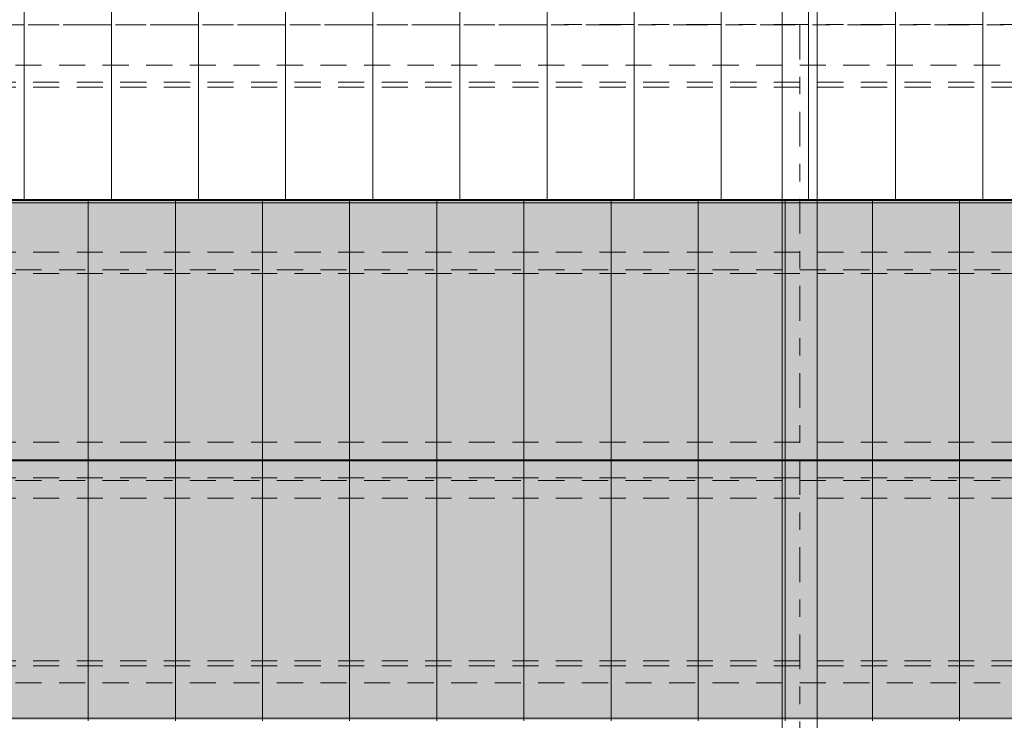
# Model space of a CAD drawing. Header units: metres. Extents: x -167 to 233, y -155 to 122.
# Tile 38 of 96: x 28.28 to 33.93, y 34.6 to 38.62. Entities that reach past the tile are written whole.
import ezdxf
from ezdxf.enums import TextEntityAlignment as Align

# ---------------------------------------------------------------- set-up
doc = ezdxf.new("R2010")
doc.units = ezdxf.units.M
doc.header["$MEASUREMENT"] = 0
for name, pattern in [('Achse', [0.4, 0.2, -0.1, 0, -0.1]), ('Raster', [0.4, 0.2, -0.1, 0, -0.1]), ('Strichlinie_ eng', [0.23, 0.15, -0.08])]:
    doc.linetypes.add(name, pattern=pattern)
for name, color, linetype in [('20 Träger', 7, 'Continuous'), ('30 Dachaufbau', 7, 'Continuous'), ('30 Dachkonstruktion massiv', 7, 'Continuous'), ('70 PV-Anlage', 7, 'Continuous'), ('90 Achsraster', 7, 'Continuous')]:
    doc.layers.add(name, color=color, linetype=linetype)
doc.styles.add('ERSTELLTER_STIL_1', font='arial.ttf')

# ---------------------------------------------------------------- blocks, each defined once
blk = doc.blocks.new('Standard-Rastermarker_137')
at = {"layer": '90 Achsraster', "color": 14, "linetype": 'Raster', "lineweight": 18, "true_color": 0xa80000}
blk.add_line((1, 0), (24.7309, 0), dxfattribs=at)
at = {"layer": '90 Achsraster', "color": 14, "lineweight": 18, "true_color": 0xa80000, "style": 'ERSTELLTER_STIL_1'}
for tag, p in [('AC_MarkerText_1_0', (-0.5686, -0.0686)), ('AC_MarkerText_1_1', (25.8623, -0.0686))]:
    blk.add_attdef(tag, text='', height=0.3, rotation=90, dxfattribs=at).set_placement(p, align=Align.TOP_CENTER)
blk = doc.blocks.new('Standard-Rastermarker_139')
at = {"layer": '90 Achsraster', "color": 14, "linetype": 'Raster', "lineweight": 18, "true_color": 0xa80000}
blk.add_line((1, 0), (45.4427, 0), dxfattribs=at)
at = {"layer": '90 Achsraster', "color": 14, "lineweight": 18, "true_color": 0xa80000, "style": 'ERSTELLTER_STIL_1'}
for tag, p in [('AC_MarkerText_1_0', (-0.35, 0.15)), ('AC_MarkerText_1_1', (46.7927, 0.15))]:
    blk.add_attdef(tag, text='', height=0.3, dxfattribs=at).set_placement(p, align=Align.TOP_CENTER)
blk = doc.blocks.new('Lattung 27')
at = {"layer": '30 Dachkonstruktion massiv', "color": 7, "linetype": 'Strichlinie_ eng', "lineweight": 13}
for p, q in [((40.5014, 7.4468), (0, 7.4468)), ((0, 7.4312), (40.5014, 7.4312)), ((40.5014, 7.3302), (0, 7.3302)), ((40.5014, 6.3971), (0, 6.3971)), ((40.5014, 6.3693), (0, 6.3693)), ((0, 6.2703), (40.5014, 6.2703))]:
    blk.add_line(p, q, dxfattribs=at)
blk = doc.blocks.new('Lattung 27_2')
at = {"layer": '30 Dachkonstruktion massiv', "color": 7, "linetype": 'Strichlinie_ eng', "lineweight": 13}
for p, q in [((40.5014, 7.5855), (0, 7.5855)), ((0, 7.5852), (40.5014, 7.5852)), ((40.5014, 7.4842), (0, 7.4842)), ((40.5014, 6.516), (0, 6.516)), ((0, 6.4946), (40.5014, 6.4946)), ((40.5014, 6.3936), (0, 6.3936)), ((40.5014, 5.4465), (0, 5.4465)), ((40.5014, 5.4186), (0, 5.4186)), ((0, 5.3196), (40.5014, 5.3196))]:
    blk.add_line(p, q, dxfattribs=at)
blk = doc.blocks.new('*X219', base_point=(27236.1321, 33357.279))
at = {"layer": '30 Dachaufbau', "color": 7, "linetype": 'Continuous', "lineweight": 13}
for p, q in [((28.3011, 38.6815), (28.3011, 38.6172)), ((28.3011, 38.6815), (28.3011, 38.6172)), ((28.8011, 38.6815), (28.8011, 38.6172)), ((28.8011, 38.6815), (28.8011, 38.6172)), ((29.3011, 38.6815), (29.3011, 38.6172)), ((29.3011, 38.6815), (29.3011, 38.6172)), ((29.8011, 38.6815), (29.8011, 38.6172)), ((29.8011, 38.6815), (29.8011, 38.6172)), ((30.3011, 38.6815), (30.3011, 38.6172)), ((30.3011, 38.6815), (30.3011, 38.6172)), ((30.8011, 38.6815), (30.8011, 38.6172)), ((30.8011, 38.6815), (30.8011, 38.6172)), ((31.3011, 38.6815), (31.3011, 38.6172)), ((31.3011, 38.6815), (31.3011, 38.6172)), ((31.8011, 38.6815), (31.8011, 38.6172)), ((31.8011, 38.6815), (31.8011, 38.6172)), ((32.3011, 38.6815), (32.3011, 38.6172)), ((32.3011, 38.6815), (32.3011, 38.6172)), ((32.8011, 38.6815), (32.8011, 38.6172)), ((32.8011, 38.6815), (32.8011, 38.6172)), ((33.3011, 38.6815), (33.3011, 38.6172)), ((33.3011, 38.6815), (33.3011, 38.6172)), ((33.8011, 38.6815), (33.8011, 38.6172)), ((33.8011, 38.6815), (33.8011, 38.6172)), ((28.3011, 38.6172), (28.3011, 38.5528)), ((28.3011, 38.6172), (28.3011, 38.5528)), ((28.8011, 38.6172), (28.8011, 38.5528)), ((28.8011, 38.6172), (28.8011, 38.5528)), ((29.3011, 38.6172), (29.3011, 38.5528)), ((29.3011, 38.6172), (29.3011, 38.5528)), ((29.8011, 38.6172), (29.8011, 38.5528)), ((29.8011, 38.6172), (29.8011, 38.5528)), ((30.3011, 38.6172), (30.3011, 38.5528)), ((30.3011, 38.6172), (30.3011, 38.5528)), ((30.8011, 38.6172), (30.8011, 38.5528)), ((30.8011, 38.6172), (30.8011, 38.5528)), ((31.3011, 38.6172), (31.3011, 38.5528)), ((31.3011, 38.6172), (31.3011, 38.5528)), ((31.8011, 38.6172), (31.8011, 38.5528)), ((31.8011, 38.6172), (31.8011, 38.5528)), ((32.3011, 38.6172), (32.3011, 38.5528)), ((32.3011, 38.6172), (32.3011, 38.5528)), ((32.8011, 38.6172), (32.8011, 38.5528)), ((32.8011, 38.6172), (32.8011, 38.5528)), ((33.3011, 38.6172), (33.3011, 38.5528)), ((33.3011, 38.6172), (33.3011, 38.5528)), ((33.8011, 38.6172), (33.8011, 38.5528)), ((33.8011, 38.6172), (33.8011, 38.5528)), ((28.3011, 38.5528), (28.3011, 38.4884)), ((28.3011, 38.5528), (28.3011, 38.4884)), ((28.8011, 38.5528), (28.8011, 38.4884)), ((28.8011, 38.5528), (28.8011, 38.4884)), ((29.3011, 38.5528), (29.3011, 38.4884)), ((29.3011, 38.5528), (29.3011, 38.4884)), ((29.8011, 38.5528), (29.8011, 38.4884)), ((29.8011, 38.5528), (29.8011, 38.4884)), ((30.3011, 38.5528), (30.3011, 38.4884)), ((30.3011, 38.5528), (30.3011, 38.4884)), ((30.8011, 38.5528), (30.8011, 38.4884)), ((30.8011, 38.5528), (30.8011, 38.4884)), ((31.3011, 38.5528), (31.3011, 38.4884)), ((31.3011, 38.5528), (31.3011, 38.4884)), ((31.8011, 38.5528), (31.8011, 38.4884)), ((31.8011, 38.5528), (31.8011, 38.4884)), ((32.3011, 38.5528), (32.3011, 38.4884)), ((32.3011, 38.5528), (32.3011, 38.4884)), ((32.8011, 38.5528), (32.8011, 38.4884)), ((32.8011, 38.5528), (32.8011, 38.4884)), ((33.3011, 38.5528), (33.3011, 38.4884)), ((33.3011, 38.5528), (33.3011, 38.4884)), ((33.8011, 38.5528), (33.8011, 38.4884)), ((33.8011, 38.5528), (33.8011, 38.4884)), ((28.3011, 38.4884), (28.3011, 38.4241)), ((28.3011, 38.4884), (28.3011, 38.4241)), ((28.8011, 38.4884), (28.8011, 38.4241)), ((28.8011, 38.4884), (28.8011, 38.4241)), ((29.3011, 38.4884), (29.3011, 38.4241)), ((29.3011, 38.4884), (29.3011, 38.4241)), ((29.8011, 38.4884), (29.8011, 38.4241)), ((29.8011, 38.4884), (29.8011, 38.4241)), ((30.3011, 38.4884), (30.3011, 38.4241)), ((30.3011, 38.4884), (30.3011, 38.4241)), ((30.8011, 38.4884), (30.8011, 38.4241)), ((30.8011, 38.4884), (30.8011, 38.4241)), ((31.3011, 38.4884), (31.3011, 38.4241)), ((31.3011, 38.4884), (31.3011, 38.4241)), ((31.8011, 38.4884), (31.8011, 38.4241)), ((31.8011, 38.4884), (31.8011, 38.4241)), ((32.3011, 38.4884), (32.3011, 38.4241)), ((32.3011, 38.4884), (32.3011, 38.4241)), ((32.8011, 38.4884), (32.8011, 38.4241)), ((32.8011, 38.4884), (32.8011, 38.4241)), ((33.3011, 38.4884), (33.3011, 38.4241)), ((33.3011, 38.4884), (33.3011, 38.4241)), ((33.8011, 38.4884), (33.8011, 38.4241)), ((33.8011, 38.4884), (33.8011, 38.4241)), ((28.3011, 38.4241), (28.3011, 38.3597)), ((28.3011, 38.4241), (28.3011, 38.3597)), ((28.8011, 38.4241), (28.8011, 38.3597)), ((28.8011, 38.4241), (28.8011, 38.3597)), ((29.3011, 38.4241), (29.3011, 38.3597)), ((29.3011, 38.4241), (29.3011, 38.3597)), ((29.8011, 38.4241), (29.8011, 38.3597)), ((29.8011, 38.4241), (29.8011, 38.3597)), ((30.3011, 38.4241), (30.3011, 38.3597)), ((30.3011, 38.4241), (30.3011, 38.3597)), ((30.8011, 38.4241), (30.8011, 38.3597)), ((30.8011, 38.4241), (30.8011, 38.3597)), ((31.3011, 38.4241), (31.3011, 38.3597)), ((31.3011, 38.4241), (31.3011, 38.3597)), ((31.8011, 38.4241), (31.8011, 38.3597)), ((31.8011, 38.4241), (31.8011, 38.3597)), ((32.3011, 38.4241), (32.3011, 38.3597)), ((32.3011, 38.4241), (32.3011, 38.3597)), ((32.8011, 38.4241), (32.8011, 38.3597)), ((32.8011, 38.4241), (32.8011, 38.3597)), ((33.3011, 38.4241), (33.3011, 38.3597)), ((33.3011, 38.4241), (33.3011, 38.3597)), ((33.8011, 38.4241), (33.8011, 38.3597)), ((33.8011, 38.4241), (33.8011, 38.3597)), ((28.3011, 38.3597), (28.3011, 38.2953)), ((28.3011, 38.3597), (28.3011, 38.2953)), ((28.8011, 38.3597), (28.8011, 38.2953)), ((28.8011, 38.3597), (28.8011, 38.2953)), ((29.3011, 38.3597), (29.3011, 38.2953)), ((29.3011, 38.3597), (29.3011, 38.2953)), ((29.8011, 38.3597), (29.8011, 38.2953)), ((29.8011, 38.3597), (29.8011, 38.2953)), ((30.3011, 38.3597), (30.3011, 38.2953)), ((30.3011, 38.3597), (30.3011, 38.2953)), ((30.8011, 38.3597), (30.8011, 38.2953)), ((30.8011, 38.3597), (30.8011, 38.2953)), ((31.3011, 38.3597), (31.3011, 38.2953)), ((31.3011, 38.3597), (31.3011, 38.2953)), ((31.8011, 38.3597), (31.8011, 38.2953)), ((31.8011, 38.3597), (31.8011, 38.2953)), ((32.3011, 38.3597), (32.3011, 38.2953)), ((32.3011, 38.3597), (32.3011, 38.2953)), ((32.8011, 38.3597), (32.8011, 38.2953)), ((32.8011, 38.3597), (32.8011, 38.2953)), ((33.3011, 38.3597), (33.3011, 38.2953)), ((33.3011, 38.3597), (33.3011, 38.2953)), ((33.8011, 38.3597), (33.8011, 38.2953)), ((33.8011, 38.3597), (33.8011, 38.2953)), ((28.3011, 38.2953), (28.3011, 38.231)), ((28.3011, 38.2953), (28.3011, 38.231)), ((28.8011, 38.2953), (28.8011, 38.231)), ((28.8011, 38.2953), (28.8011, 38.231)), ((29.3011, 38.2953), (29.3011, 38.231)), ((29.3011, 38.2953), (29.3011, 38.231)), ((29.8011, 38.2953), (29.8011, 38.231)), ((29.8011, 38.2953), (29.8011, 38.231)), ((30.3011, 38.2953), (30.3011, 38.231)), ((30.3011, 38.2953), (30.3011, 38.231)), ((30.8011, 38.2953), (30.8011, 38.231)), ((30.8011, 38.2953), (30.8011, 38.231)), ((31.3011, 38.2953), (31.3011, 38.231)), ((31.3011, 38.2953), (31.3011, 38.231)), ((31.8011, 38.2953), (31.8011, 38.231)), ((31.8011, 38.2953), (31.8011, 38.231)), ((32.3011, 38.2953), (32.3011, 38.231)), ((32.3011, 38.2953), (32.3011, 38.231)), ((32.8011, 38.2953), (32.8011, 38.231)), ((32.8011, 38.2953), (32.8011, 38.231)), ((33.3011, 38.2953), (33.3011, 38.231)), ((33.3011, 38.2953), (33.3011, 38.231)), ((33.8011, 38.2953), (33.8011, 38.231)), ((33.8011, 38.2953), (33.8011, 38.231)), ((28.3011, 38.231), (28.3011, 38.1666)), ((28.3011, 38.231), (28.3011, 38.1666)), ((28.8011, 38.231), (28.8011, 38.1666)), ((28.8011, 38.231), (28.8011, 38.1666)), ((29.3011, 38.231), (29.3011, 38.1666)), ((29.3011, 38.231), (29.3011, 38.1666)), ((29.8011, 38.231), (29.8011, 38.1666)), ((29.8011, 38.231), (29.8011, 38.1666)), ((30.3011, 38.231), (30.3011, 38.1666)), ((30.3011, 38.231), (30.3011, 38.1666)), ((30.8011, 38.231), (30.8011, 38.1666)), ((30.8011, 38.231), (30.8011, 38.1666)), ((31.3011, 38.231), (31.3011, 38.1666)), ((31.3011, 38.231), (31.3011, 38.1666)), ((31.8011, 38.231), (31.8011, 38.1666)), ((31.8011, 38.231), (31.8011, 38.1666)), ((32.3011, 38.231), (32.3011, 38.1666)), ((32.3011, 38.231), (32.3011, 38.1666)), ((32.8011, 38.231), (32.8011, 38.1666)), ((32.8011, 38.231), (32.8011, 38.1666)), ((33.3011, 38.231), (33.3011, 38.1666)), ((33.3011, 38.231), (33.3011, 38.1666)), ((33.8011, 38.231), (33.8011, 38.1666)), ((33.8011, 38.231), (33.8011, 38.1666)), ((28.3011, 38.1666), (28.3011, 38.1022)), ((28.3011, 38.1666), (28.3011, 38.1022)), ((28.8011, 38.1666), (28.8011, 38.1022)), ((28.8011, 38.1666), (28.8011, 38.1022)), ((29.3011, 38.1666), (29.3011, 38.1022)), ((29.3011, 38.1666), (29.3011, 38.1022)), ((29.8011, 38.1666), (29.8011, 38.1022)), ((29.8011, 38.1666), (29.8011, 38.1022)), ((30.3011, 38.1666), (30.3011, 38.1022)), ((30.3011, 38.1666), (30.3011, 38.1022)), ((30.8011, 38.1666), (30.8011, 38.1022)), ((30.8011, 38.1666), (30.8011, 38.1022)), ((31.3011, 38.1666), (31.3011, 38.1022)), ((31.3011, 38.1666), (31.3011, 38.1022)), ((31.8011, 38.1666), (31.8011, 38.1022)), ((31.8011, 38.1666), (31.8011, 38.1022)), ((32.3011, 38.1666), (32.3011, 38.1022)), ((32.3011, 38.1666), (32.3011, 38.1022)), ((32.8011, 38.1666), (32.8011, 38.1022)), ((32.8011, 38.1666), (32.8011, 38.1022)), ((33.3011, 38.1666), (33.3011, 38.1022)), ((33.3011, 38.1666), (33.3011, 38.1022)), ((33.8011, 38.1666), (33.8011, 38.1022)), ((33.8011, 38.1666), (33.8011, 38.1022)), ((28.3011, 38.1022), (28.3011, 38.0379)), ((28.3011, 38.1022), (28.3011, 38.0379)), ((28.8011, 38.1022), (28.8011, 38.0379)), ((28.8011, 38.1022), (28.8011, 38.0379)), ((29.3011, 38.1022), (29.3011, 38.0379)), ((29.3011, 38.1022), (29.3011, 38.0379)), ((29.8011, 38.1022), (29.8011, 38.0379)), ((29.8011, 38.1022), (29.8011, 38.0379)), ((30.3011, 38.1022), (30.3011, 38.0379)), ((30.3011, 38.1022), (30.3011, 38.0379)), ((30.8011, 38.1022), (30.8011, 38.0379)), ((30.8011, 38.1022), (30.8011, 38.0379)), ((31.3011, 38.1022), (31.3011, 38.0379)), ((31.3011, 38.1022), (31.3011, 38.0379)), ((31.8011, 38.1022), (31.8011, 38.0379)), ((31.8011, 38.1022), (31.8011, 38.0379)), ((32.3011, 38.1022), (32.3011, 38.0379)), ((32.3011, 38.1022), (32.3011, 38.0379)), ((32.8011, 38.1022), (32.8011, 38.0379)), ((32.8011, 38.1022), (32.8011, 38.0379)), ((33.3011, 38.1022), (33.3011, 38.0379)), ((33.3011, 38.1022), (33.3011, 38.0379)), ((33.8011, 38.1022), (33.8011, 38.0379)), ((33.8011, 38.1022), (33.8011, 38.0379)), ((28.3011, 38.0379), (28.3011, 37.9735)), ((28.3011, 38.0379), (28.3011, 37.9735)), ((28.8011, 38.0379), (28.8011, 37.9735)), ((28.8011, 38.0379), (28.8011, 37.9735)), ((29.3011, 38.0379), (29.3011, 37.9735)), ((29.3011, 38.0379), (29.3011, 37.9735)), ((29.8011, 38.0379), (29.8011, 37.9735)), ((29.8011, 38.0379), (29.8011, 37.9735)), ((30.3011, 38.0379), (30.3011, 37.9735)), ((30.3011, 38.0379), (30.3011, 37.9735)), ((30.8011, 38.0379), (30.8011, 37.9735)), ((30.8011, 38.0379), (30.8011, 37.9735)), ((31.3011, 38.0379), (31.3011, 37.9735)), ((31.3011, 38.0379), (31.3011, 37.9735)), ((31.8011, 38.0379), (31.8011, 37.9735)), ((31.8011, 38.0379), (31.8011, 37.9735)), ((32.3011, 38.0379), (32.3011, 37.9735)), ((32.3011, 38.0379), (32.3011, 37.9735)), ((32.8011, 38.0379), (32.8011, 37.9735)), ((32.8011, 38.0379), (32.8011, 37.9735)), ((33.3011, 38.0379), (33.3011, 37.9735)), ((33.3011, 38.0379), (33.3011, 37.9735)), ((33.8011, 38.0379), (33.8011, 37.9735)), ((33.8011, 38.0379), (33.8011, 37.9735)), ((28.3011, 37.9735), (28.3011, 37.9091)), ((28.3011, 37.9735), (28.3011, 37.9091)), ((28.8011, 37.9735), (28.8011, 37.9091)), ((28.8011, 37.9735), (28.8011, 37.9091)), ((29.3011, 37.9735), (29.3011, 37.9091)), ((29.3011, 37.9735), (29.3011, 37.9091)), ((29.8011, 37.9735), (29.8011, 37.9091)), ((29.8011, 37.9735), (29.8011, 37.9091)), ((30.3011, 37.9735), (30.3011, 37.9091)), ((30.3011, 37.9735), (30.3011, 37.9091)), ((30.8011, 37.9735), (30.8011, 37.9091)), ((30.8011, 37.9735), (30.8011, 37.9091)), ((31.3011, 37.9735), (31.3011, 37.9091)), ((31.3011, 37.9735), (31.3011, 37.9091)), ((31.8011, 37.9735), (31.8011, 37.9091)), ((31.8011, 37.9735), (31.8011, 37.9091)), ((32.3011, 37.9735), (32.3011, 37.9091)), ((32.3011, 37.9735), (32.3011, 37.9091)), ((32.8011, 37.9735), (32.8011, 37.9091)), ((32.8011, 37.9735), (32.8011, 37.9091)), ((33.3011, 37.9735), (33.3011, 37.9091)), ((33.3011, 37.9735), (33.3011, 37.9091)), ((33.8011, 37.9735), (33.8011, 37.9091)), ((33.8011, 37.9735), (33.8011, 37.9091)), ((28.3011, 37.9091), (28.3011, 37.8448)), ((28.3011, 37.9091), (28.3011, 37.8448)), ((28.8011, 37.9091), (28.8011, 37.8448)), ((28.8011, 37.9091), (28.8011, 37.8448)), ((29.3011, 37.9091), (29.3011, 37.8448)), ((29.3011, 37.9091), (29.3011, 37.8448)), ((29.8011, 37.9091), (29.8011, 37.8448)), ((29.8011, 37.9091), (29.8011, 37.8448)), ((30.3011, 37.9091), (30.3011, 37.8448)), ((30.3011, 37.9091), (30.3011, 37.8448)), ((30.8011, 37.9091), (30.8011, 37.8448)), ((30.8011, 37.9091), (30.8011, 37.8448)), ((31.3011, 37.9091), (31.3011, 37.8448)), ((31.3011, 37.9091), (31.3011, 37.8448)), ((31.8011, 37.9091), (31.8011, 37.8448)), ((31.8011, 37.9091), (31.8011, 37.8448)), ((32.3011, 37.9091), (32.3011, 37.8448)), ((32.3011, 37.9091), (32.3011, 37.8448)), ((32.8011, 37.9091), (32.8011, 37.8448)), ((32.8011, 37.9091), (32.8011, 37.8448)), ((33.3011, 37.9091), (33.3011, 37.8448)), ((33.3011, 37.9091), (33.3011, 37.8448)), ((33.8011, 37.9091), (33.8011, 37.8448)), ((33.8011, 37.9091), (33.8011, 37.8448)), ((28.3011, 37.8448), (28.3011, 37.7804)), ((28.3011, 37.8448), (28.3011, 37.7804)), ((28.8011, 37.8448), (28.8011, 37.7804)), ((28.8011, 37.8448), (28.8011, 37.7804)), ((29.3011, 37.8448), (29.3011, 37.7804)), ((29.3011, 37.8448), (29.3011, 37.7804)), ((29.8011, 37.8448), (29.8011, 37.7804)), ((29.8011, 37.8448), (29.8011, 37.7804)), ((30.3011, 37.8448), (30.3011, 37.7804)), ((30.3011, 37.8448), (30.3011, 37.7804)), ((30.8011, 37.8448), (30.8011, 37.7804)), ((30.8011, 37.8448), (30.8011, 37.7804)), ((31.3011, 37.8448), (31.3011, 37.7804)), ((31.3011, 37.8448), (31.3011, 37.7804)), ((31.8011, 37.8448), (31.8011, 37.7804)), ((31.8011, 37.8448), (31.8011, 37.7804)), ((32.3011, 37.8448), (32.3011, 37.7804)), ((32.3011, 37.8448), (32.3011, 37.7804)), ((32.8011, 37.8448), (32.8011, 37.7804)), ((32.8011, 37.8448), (32.8011, 37.7804)), ((33.3011, 37.8448), (33.3011, 37.7804)), ((33.3011, 37.8448), (33.3011, 37.7804)), ((33.8011, 37.8448), (33.8011, 37.7804)), ((33.8011, 37.8448), (33.8011, 37.7804)), ((28.3011, 37.7804), (28.3011, 37.716)), ((28.3011, 37.7804), (28.3011, 37.716)), ((28.8011, 37.7804), (28.8011, 37.716)), ((28.8011, 37.7804), (28.8011, 37.716)), ((29.3011, 37.7804), (29.3011, 37.716)), ((29.3011, 37.7804), (29.3011, 37.716)), ((29.8011, 37.7804), (29.8011, 37.716)), ((29.8011, 37.7804), (29.8011, 37.716)), ((30.3011, 37.7804), (30.3011, 37.716)), ((30.3011, 37.7804), (30.3011, 37.716)), ((30.8011, 37.7804), (30.8011, 37.716)), ((30.8011, 37.7804), (30.8011, 37.716)), ((31.3011, 37.7804), (31.3011, 37.716)), ((31.3011, 37.7804), (31.3011, 37.716)), ((31.8011, 37.7804), (31.8011, 37.716)), ((31.8011, 37.7804), (31.8011, 37.716)), ((32.3011, 37.7804), (32.3011, 37.716)), ((32.3011, 37.7804), (32.3011, 37.716)), ((32.8011, 37.7804), (32.8011, 37.716)), ((32.8011, 37.7804), (32.8011, 37.716)), ((33.3011, 37.7804), (33.3011, 37.716)), ((33.3011, 37.7804), (33.3011, 37.716)), ((33.8011, 37.7804), (33.8011, 37.716)), ((33.8011, 37.7804), (33.8011, 37.716)), ((28.3011, 37.716), (28.3011, 37.6517)), ((28.3011, 37.716), (28.3011, 37.6517)), ((28.8011, 37.716), (28.8011, 37.6517)), ((28.8011, 37.716), (28.8011, 37.6517)), ((29.3011, 37.716), (29.3011, 37.6517)), ((29.3011, 37.716), (29.3011, 37.6517)), ((29.8011, 37.716), (29.8011, 37.6517)), ((29.8011, 37.716), (29.8011, 37.6517)), ((30.3011, 37.716), (30.3011, 37.6517)), ((30.3011, 37.716), (30.3011, 37.6517)), ((30.8011, 37.716), (30.8011, 37.6517)), ((30.8011, 37.716), (30.8011, 37.6517)), ((31.3011, 37.716), (31.3011, 37.6517)), ((31.3011, 37.716), (31.3011, 37.6517)), ((31.8011, 37.716), (31.8011, 37.6517)), ((31.8011, 37.716), (31.8011, 37.6517)), ((32.3011, 37.716), (32.3011, 37.6517)), ((32.3011, 37.716), (32.3011, 37.6517)), ((32.8011, 37.716), (32.8011, 37.6517)), ((32.8011, 37.716), (32.8011, 37.6517)), ((33.3011, 37.716), (33.3011, 37.6517)), ((33.3011, 37.716), (33.3011, 37.6517)), ((33.8011, 37.716), (33.8011, 37.6517)), ((33.8011, 37.716), (33.8011, 37.6517)), ((28.3011, 37.6517), (28.3011, 37.5873)), ((28.3011, 37.6517), (28.3011, 37.5873)), ((28.8011, 37.6517), (28.8011, 37.5873)), ((28.8011, 37.6517), (28.8011, 37.5873)), ((29.3011, 37.6517), (29.3011, 37.5873)), ((29.3011, 37.6517), (29.3011, 37.5873)), ((29.8011, 37.6517), (29.8011, 37.5873)), ((29.8011, 37.6517), (29.8011, 37.5873)), ((30.3011, 37.6517), (30.3011, 37.5873)), ((30.3011, 37.6517), (30.3011, 37.5873)), ((30.8011, 37.6517), (30.8011, 37.5873)), ((30.8011, 37.6517), (30.8011, 37.5873)), ((31.3011, 37.6517), (31.3011, 37.5873)), ((31.3011, 37.6517), (31.3011, 37.5873)), ((31.8011, 37.6517), (31.8011, 37.5873)), ((31.8011, 37.6517), (31.8011, 37.5873)), ((32.3011, 37.6517), (32.3011, 37.5873)), ((32.3011, 37.6517), (32.3011, 37.5873)), ((32.8011, 37.6517), (32.8011, 37.5873)), ((32.8011, 37.6517), (32.8011, 37.5873)), ((33.3011, 37.6517), (33.3011, 37.5873)), ((33.3011, 37.6517), (33.3011, 37.5873)), ((33.8011, 37.6517), (33.8011, 37.5873)), ((33.8011, 37.6517), (33.8011, 37.5873)), ((28.3011, 37.5873), (28.3011, 37.5845)), ((28.3011, 37.5873), (28.3011, 37.5845)), ((28.8011, 37.5873), (28.8011, 37.5845)), ((28.8011, 37.5873), (28.8011, 37.5845)), ((29.3011, 37.5873), (29.3011, 37.5845)), ((29.3011, 37.5873), (29.3011, 37.5845)), ((29.8011, 37.5873), (29.8011, 37.5845)), ((29.8011, 37.5873), (29.8011, 37.5845)), ((30.3011, 37.5873), (30.3011, 37.5845)), ((30.3011, 37.5873), (30.3011, 37.5845)), ((30.8011, 37.5873), (30.8011, 37.5845)), ((30.8011, 37.5873), (30.8011, 37.5845)), ((31.3011, 37.5873), (31.3011, 37.5845)), ((31.3011, 37.5873), (31.3011, 37.5845)), ((31.8011, 37.5873), (31.8011, 37.5845)), ((31.8011, 37.5873), (31.8011, 37.5845)), ((32.3011, 37.5873), (32.3011, 37.5845)), ((32.3011, 37.5873), (32.3011, 37.5845)), ((32.8011, 37.5873), (32.8011, 37.5845)), ((32.8011, 37.5873), (32.8011, 37.5845)), ((33.3011, 37.5873), (33.3011, 37.5845)), ((33.3011, 37.5873), (33.3011, 37.5845)), ((33.8011, 37.5873), (33.8011, 37.5845)), ((33.8011, 37.5873), (33.8011, 37.5845))]:
    blk.add_line(p, q, dxfattribs=at)
blk = doc.blocks.new('Solarkollektor - ACB_2')
at = {"layer": '70 PV-Anlage', "color": 7, "linetype": 'Achse', "lineweight": 13}
blk.add_line((39.55, 5.1237), (0, 5.1237), dxfattribs=at)

msp = doc.modelspace()

# ---------------------------------------------------------------- hatches: boundary and pattern name
at = {"linetype": 'Continuous', "lineweight": 0, "true_color": 0x162222}
msp.add_hatch(color=250, dxfattribs=at).paths.add_polyline_path([(22.8511, 37.5797), (37.6511, 37.5797), (37.6511, 34.5992), (22.8511, 34.5992)])
at = {"layer": '30 Dachaufbau', "linetype": 'Continuous', "lineweight": 0, "true_color": 0x000000}
h = msp.add_hatch(dxfattribs=at)
h.set_pattern_fill('Dachschraffur_Profilit_0001', color=18, style=0, pattern_type=2)
h.set_pattern_definition([(270, (23.1681, 37.585), (0.5, 0), [])])
h.paths.add_polyline_path([(22.8511, 37.585), (22.8511, 36.0897), (37.6511, 36.0897), (37.6511, 37.585)])
h = msp.add_hatch(dxfattribs=at)
h.set_pattern_fill('Dachschraffur_Profilit_0001', color=18, style=0, pattern_type=2)
h.set_pattern_definition([(90, (23.1681, 34.59437), (-0.5, 0), [])])
h.paths.add_polyline_path([(22.8511, 36.0897), (22.8511, 34.5944), (37.6511, 34.5944), (37.6511, 36.0897)])

# ---------------------------------------------------------------- linework, layer by layer
at = {"layer": '20 Träger', "color": 7, "linetype": 'Continuous', "lineweight": 18}
for p, q in [((32.6511, 27.6397), (32.6511, 44.5397)), ((32.8511, 27.6397), (32.8511, 44.5397))]:
    msp.add_line(p, q, dxfattribs=at)
at = {"layer": '30 Dachaufbau', "color": 7, "linetype": 'Continuous', "lineweight": 35, "flags": 128}
for points in [[(22.8511, 37.585), (37.6511, 37.585)], [(22.8511, 36.0897), (37.6511, 36.0897)], [(37.6511, 36.0897), (22.8511, 36.0897)]]:
    msp.add_lwpolyline(points, dxfattribs=at)
at = {"layer": '30 Dachaufbau', "color": 7, "linetype": 'Continuous', "lineweight": 13, "flags": 128}
for points in [[(37.6511, 37.5845), (22.8511, 37.5845)], [(22.8511, 37.5818), (37.6511, 37.5818)], [(22.8511, 37.5678), (37.6511, 37.5678)], [(37.6511, 34.6111), (22.8511, 34.6111)]]:
    msp.add_lwpolyline(points, dxfattribs=at)

# ---------------------------------------------------------------- block references
at = {"layer": '30 Dachaufbau', "color": 7, "linetype": 'Continuous', "lineweight": 13}
msp.add_blockref('*X219', (27236.1321, 33357.279), dxfattribs=at)
at = {"layer": '30 Dachkonstruktion massiv', "color": 7, "linetype": 'Strichlinie_ eng', "lineweight": 18, "xscale": -1, "rotation": 180}
msp.add_blockref('Lattung 27_2', (17.5011, 43.6786), dxfattribs=at)
at = {"layer": '30 Dachkonstruktion massiv', "color": 7, "linetype": 'Strichlinie_ eng', "lineweight": 18}
msp.add_blockref('Lattung 27', (17.5011, 28.5425), dxfattribs=at)
at = {"layer": '70 PV-Anlage', "color": 7, "linetype": 'Continuous', "lineweight": 13, "rotation": 180.0054744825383}
msp.add_blockref('Solarkollektor - ACB_2', (57.6511, 43.7172), dxfattribs=at)
at = {"layer": '90 Achsraster', "color": 7, "linetype": 'Continuous', "lineweight": 18, "rotation": 270}
msp.add_blockref('Standard-Rastermarker_137', (32.7511, 47.5916), dxfattribs=at)
at = {"layer": '90 Achsraster', "color": 7, "linetype": 'Continuous', "lineweight": 18}
msp.add_blockref('Standard-Rastermarker_139', (13.5244, 38.5897), dxfattribs=at)

doc.saveas('drawing.dxf')
